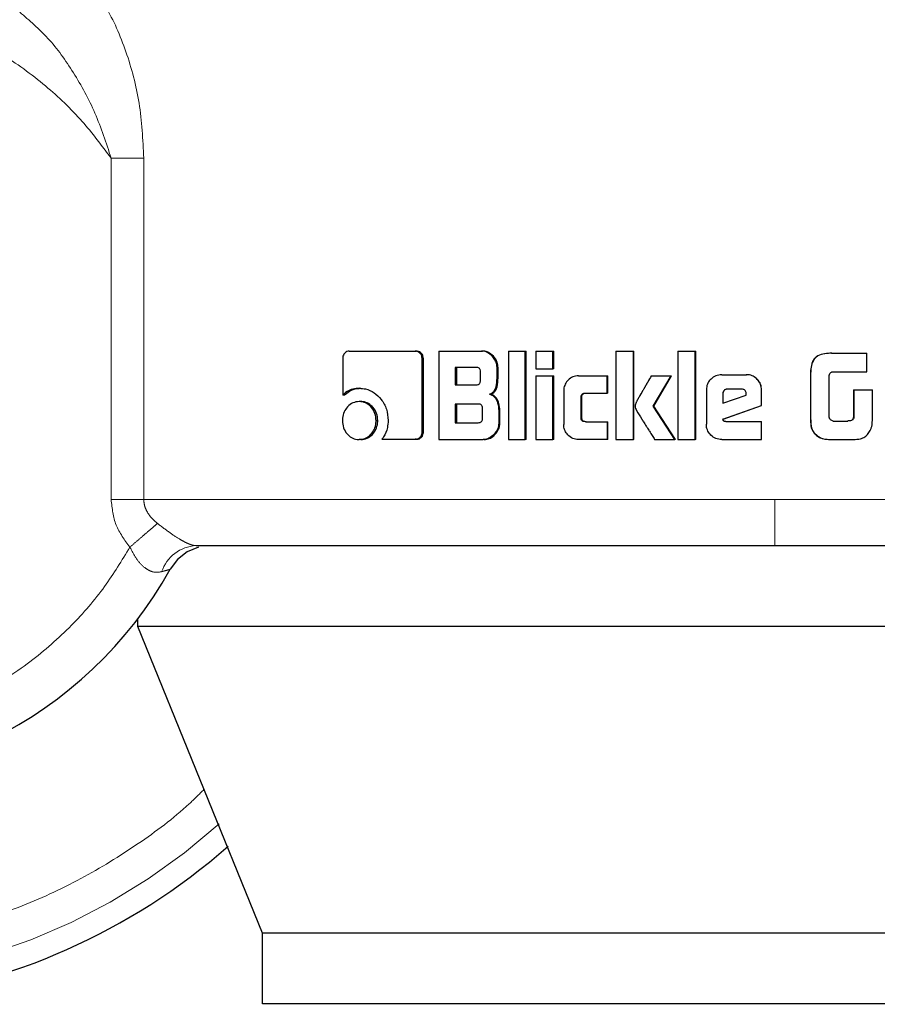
# Model space of a CAD drawing. Header units: millimetres. Extents: x 19 to 255, y 64 to 156.
# Tile 3 of 76: x 33.156 to 34.126, y 63.542 to 64.656. Entities that reach past the tile are written whole.
import ezdxf

# ---------------------------------------------------------------- set-up
doc = ezdxf.new("R2010")
doc.units = ezdxf.units.MM
doc.linetypes.add('PHANTOM', pattern=[12.7, 6.35, -1.27, 1.27, -1.27, 1.27, -1.27])

msp = doc.modelspace()

# ---------------------------------------------------------------- linework, layer by layer
at = {"color": 8, "linetype": 'PHANTOM', "lineweight": 18}
for p, q in [((33.2595, 64.1131), (33.2595, 64.4993)), ((33.2964, 64.4993), (33.2595, 64.4993)), ((33.2964, 64.1131), (33.2964, 64.4993)), ((34.0507, 64.2546), (34.0505, 64.2546)), ((34.0505, 64.2087), (34.0507, 64.2087)), ((33.2595, 64.1131), (33.2964, 64.1131)), ((34.0102, 64.1131), (33.2964, 64.1131)), ((35.0165, 64.1131), (34.0102, 64.1131))]:
    msp.add_line(p, q, dxfattribs=at)
at = {"color": 7, "linetype": 'Continuous', "lineweight": 25}
for p, q in [((33.5288, 64.2811), (33.6034, 64.2811)), ((33.6034, 64.2811), (33.605, 64.2811)), ((33.6301, 64.2811), (33.6301, 64.1811)), ((33.6301, 64.2811), (33.6784, 64.2811)), ((33.6784, 64.2811), (33.6797, 64.2811)), ((33.7088, 64.2811), (33.728, 64.2811)), ((33.7088, 64.2811), (33.7088, 64.1811)), ((33.728, 64.1811), (33.728, 64.2811)), ((33.728, 64.2811), (33.7291, 64.2811)), ((33.7291, 64.1811), (33.7291, 64.2811)), ((33.74, 64.2811), (33.74, 64.2611)), ((33.74, 64.2811), (33.7593, 64.2811)), ((33.7593, 64.2611), (33.7593, 64.2811)), ((33.7593, 64.2811), (33.7603, 64.2811)), ((33.7603, 64.2611), (33.7603, 64.2811)), ((33.8305, 64.2811), (33.8305, 64.1811)), ((33.8305, 64.2811), (33.8503, 64.2811)), ((33.8503, 64.1811), (33.8503, 64.2811)), ((33.8503, 64.2811), (33.8509, 64.2811)), ((33.8509, 64.1811), (33.8509, 64.2811)), ((33.9004, 64.2811), (33.9004, 64.1811)), ((33.9004, 64.2811), (33.9203, 64.2811)), ((33.9203, 64.1811), (33.9203, 64.2811)), ((33.9203, 64.2811), (33.9207, 64.2811)), ((33.9207, 64.1811), (33.9207, 64.2811)), ((34.0745, 64.2787), (34.0748, 64.2787)), ((34.0748, 64.2787), (34.1144, 64.2787)), ((34.1144, 64.2577), (34.1144, 64.2787)), ((33.5214, 64.2726), (33.5214, 64.2313)), ((33.6113, 64.1898), (33.6113, 64.2726)), ((33.6128, 64.2726), (33.6113, 64.2726)), ((33.6128, 64.1898), (33.6128, 64.2726)), ((33.6724, 64.2626), (33.6485, 64.2626)), ((33.6485, 64.2626), (33.6485, 64.2428)), ((33.65, 64.2626), (33.65, 64.2428)), ((33.6772, 64.2479), (33.6772, 64.2576)), ((33.696, 64.2506), (33.696, 64.2626)), ((33.6972, 64.2626), (33.696, 64.2626)), ((33.6972, 64.2506), (33.6972, 64.2626)), ((33.74, 64.2611), (33.7593, 64.2611)), ((33.74, 64.253), (33.74, 64.1811)), ((33.74, 64.253), (33.7593, 64.253)), ((33.7603, 64.2611), (33.7593, 64.2611)), ((33.7593, 64.1811), (33.7593, 64.253)), ((33.7593, 64.253), (33.7603, 64.253)), ((33.7603, 64.1811), (33.7603, 64.253)), ((33.7881, 64.2531), (33.8204, 64.2531)), ((33.8204, 64.2336), (33.8204, 64.2531)), ((33.8204, 64.2531), (33.8212, 64.2531)), ((33.8212, 64.2336), (33.8212, 64.2531)), ((33.8704, 64.253), (33.8928, 64.253)), ((33.8728, 64.2188), (33.8928, 64.253)), ((33.8733, 64.2188), (33.8933, 64.253)), ((33.8928, 64.253), (33.8933, 64.253)), ((33.9501, 64.2544), (33.9779, 64.2544)), ((33.9779, 64.2544), (33.9781, 64.2544)), ((34.0505, 64.2546), (34.0505, 64.2087)), ((34.0507, 64.2546), (34.0507, 64.2087)), ((34.0717, 64.2061), (34.0717, 64.2536)), ((34.0756, 64.2577), (34.1144, 64.2577)), ((33.6485, 64.2428), (33.6724, 64.2428)), ((33.6972, 64.2506), (33.696, 64.2506)), ((33.5233, 64.2313), (33.5214, 64.2313)), ((33.5402, 64.239), (33.542, 64.239)), ((33.6875, 64.2322), (33.6888, 64.2322)), ((33.7714, 64.2361), (33.7714, 64.198)), ((33.7959, 64.2336), (33.8204, 64.2336)), ((33.8212, 64.2336), (33.8204, 64.2336)), ((33.9328, 64.237), (33.9328, 64.1983)), ((33.9513, 64.2331), (33.9513, 64.2223)), ((33.9513, 64.2331), (33.9515, 64.2331)), ((33.9513, 64.2223), (33.9778, 64.2312)), ((33.9515, 64.2331), (33.9515, 64.2223)), ((33.9727, 64.2381), (33.9565, 64.2381)), ((33.9778, 64.2312), (33.9778, 64.2329)), ((33.9953, 64.2196), (33.9953, 64.237)), ((33.9953, 64.237), (33.9953, 64.237)), ((33.9953, 64.2196), (33.9953, 64.237)), ((34.0992, 64.2372), (34.0992, 64.2064)), ((34.0992, 64.2372), (34.0996, 64.2372)), ((34.0996, 64.2372), (34.0996, 64.2064)), ((34.0996, 64.2372), (34.1206, 64.2372)), ((34.1206, 64.2059), (34.1206, 64.2372)), ((33.5419, 64.224), (33.5401, 64.224)), ((33.6748, 64.2212), (33.6485, 64.2212)), ((33.6485, 64.2212), (33.6485, 64.2)), ((33.65, 64.2212), (33.65, 64.2)), ((33.791, 64.2061), (33.791, 64.2286)), ((33.7918, 64.2286), (33.791, 64.2286)), ((33.7918, 64.2061), (33.7918, 64.2286)), ((33.8972, 64.1811), (33.8728, 64.2188)), ((33.8733, 64.2188), (33.8728, 64.2188)), ((33.8977, 64.1811), (33.8733, 64.2188)), ((33.9515, 64.2042), (33.9953, 64.2196)), ((33.9517, 64.2042), (33.9953, 64.2196)), ((33.9953, 64.2196), (33.9953, 64.2196)), ((33.6796, 64.2051), (33.6796, 64.2162)), ((33.6979, 64.2137), (33.6979, 64.1995)), ((33.6992, 64.2137), (33.6979, 64.2137)), ((33.6992, 64.1995), (33.6992, 64.2137)), ((33.5593, 64.2025), (33.5611, 64.2025)), ((33.6485, 64.2), (33.6748, 64.2)), ((33.6992, 64.1995), (33.6979, 64.1995)), ((33.7918, 64.2061), (33.791, 64.2061)), ((33.7959, 64.2011), (33.8204, 64.2011)), ((33.8204, 64.2011), (33.8204, 64.1811)), ((33.8204, 64.2011), (33.8212, 64.2011)), ((33.8212, 64.1811), (33.8212, 64.2011)), ((33.9517, 64.2042), (33.9515, 64.2042)), ((33.9547, 64.2014), (33.9953, 64.2014)), ((33.9953, 64.1811), (33.9953, 64.2014)), ((33.9953, 64.2014), (33.9953, 64.2014)), ((33.9953, 64.1811), (33.9953, 64.2014)), ((34.0762, 64.202), (34.093, 64.202)), ((34.0992, 64.2064), (34.0996, 64.2064)), ((33.6128, 64.1898), (33.6113, 64.1898)), ((34.0555, 64.1875), (34.0557, 64.1875)), ((33.5419, 64.1811), (33.5401, 64.1811)), ((33.5658, 64.1813), (33.6034, 64.1813)), ((33.605, 64.1813), (33.6034, 64.1813)), ((33.6301, 64.1811), (33.6803, 64.1811)), ((33.6816, 64.1811), (33.6803, 64.1811)), ((33.7088, 64.1811), (33.728, 64.1811)), ((33.7291, 64.1811), (33.728, 64.1811)), ((33.74, 64.1811), (33.7593, 64.1811)), ((33.7603, 64.1811), (33.7593, 64.1811)), ((33.8204, 64.1811), (33.7881, 64.1811)), ((33.8212, 64.1811), (33.8204, 64.1811)), ((33.8305, 64.1811), (33.8503, 64.1811)), ((33.8509, 64.1811), (33.8503, 64.1811)), ((33.8743, 64.1811), (33.8972, 64.1811)), ((33.8977, 64.1811), (33.8972, 64.1811)), ((33.9004, 64.1811), (33.9203, 64.1811)), ((33.9207, 64.1811), (33.9203, 64.1811)), ((33.9501, 64.1811), (33.9953, 64.1811)), ((33.9953, 64.1811), (33.9953, 64.1811)), ((34.0746, 64.1811), (34.0749, 64.1811)), ((34.0749, 64.1811), (34.0991, 64.1811)), ((33.2896, 63.9697), (33.2896, 63.9782)), ((34.8257, 63.9697), (33.2896, 63.9697)), ((33.4306, 63.6227), (33.2896, 63.9697)), ((34.7042, 63.6227), (33.4306, 63.6227)), ((33.4306, 63.5427), (33.4306, 63.6227)), ((34.7042, 63.5427), (33.4306, 63.5427))]:
    msp.add_line(p, q, dxfattribs=at)
at = {"color": 7, "linetype": 'Continuous', "lineweight": 25, "flags": 128}
msp.add_lwpolyline([(33.3584, 64.0593), (33.3584, 64.0593), (33.3455, 64.0539), (33.3344, 64.0452), (33.3264, 64.0343)], dxfattribs=at)
at = {"color": 7, "linetype": 'Continuous', "lineweight": 25}
for radius, start, end in [(0.72, 105.8112, 311.2516), (0.4685, 123.2858, 330.8783)]:
    msp.add_arc((32.9171, 64.2623), radius, start, end, dxfattribs=at)
at = {"color": 8, "linetype": 'PHANTOM', "lineweight": 18}
for centre, radius, start, end in [((32.9171, 64.2623), 0.6941, 180, 312.0009), ((33.3578, 64.0177), 0.0434, 92.92, 161.4493)]:
    msp.add_arc(centre, radius, start, end, dxfattribs=at)
for points, knots in [([(33.223, 64.7085), (33.2336, 64.6967), (33.2548, 64.673), (33.2775, 64.6202), (33.2932, 64.5619), (33.2953, 64.5203), (33.2964, 64.4993)], [0, 0, 0, 0, 0.245897, 0.494341, 0.745907, 1, 1, 1, 1]), ([(33.2595, 64.4993), (33.2489, 64.5135), (33.2268, 64.543), (33.1849, 64.583), (33.1342, 64.6197), (33.0743, 64.65), (33.0063, 64.6713), (32.9322, 64.6808), (32.8552, 64.6766), (32.7793, 64.6578), (32.7083, 64.6253), (32.6457, 64.5811), (32.594, 64.5283), (32.5543, 64.4704), (32.5263, 64.4106), (32.509, 64.3517), (32.5009, 64.2956), (32.5001, 64.2422), (32.506, 64.1891), (32.5195, 64.1342), (32.5423, 64.0772), (32.5759, 64.0204), (32.621, 63.9666), (32.6775, 63.919), (32.744, 63.881), (32.8178, 63.8554), (32.8952, 63.8441), (32.9722, 63.8472), (33.0451, 63.8638), (33.1108, 63.8915), (33.1675, 63.9275), (33.2145, 63.9689), (33.2524, 64.0127), (33.2716, 64.0443), (33.2807, 64.0594)], [0, 0, 0, 0, 0.024611, 0.051424, 0.080457, 0.111629, 0.144739, 0.17945, 0.21529, 0.251682, 0.287991, 0.323595, 0.357938, 0.390581, 0.421222, 0.449692, 0.47594, 0.500002, 0.524049, 0.550282, 0.578737, 0.609363, 0.641994, 0.676327, 0.711924, 0.74823, 0.784624, 0.820469, 0.855189, 0.888312, 0.919498, 0.948545, 0.975374, 1, 1, 1, 1]), ([(33.2595, 64.4993), (33.2539, 64.5165), (33.2428, 64.5504), (33.218, 64.5959), (33.1896, 64.6358), (33.167, 64.655), (33.1561, 64.6644)], [0, 0, 0, 0, 0.265016, 0.521283, 0.766878, 1, 1, 1, 1]), ([(33.3645, 63.7853), (33.359, 63.7798), (33.3361, 63.7571), (33.2898, 63.7226), (33.2254, 63.6828), (33.1543, 63.6503), (33.0783, 63.6259), (32.9987, 63.6109), (32.9171, 63.6058), (32.8356, 63.6109), (32.7559, 63.6259), (32.6799, 63.6503), (32.6089, 63.6829), (32.5442, 63.7224), (32.4864, 63.7673), (32.436, 63.8163), (32.3887, 63.8731), (32.3468, 63.9373), (32.3121, 64.0079), (32.2845, 64.0866), (32.2658, 64.1713), (32.2634, 64.2333), (32.2623, 64.2623)], [0, 0, 0, 0, 0.015432, 0.063526, 0.113358, 0.164673, 0.217157, 0.270453, 0.324163, 0.377874, 0.431169, 0.483654, 0.534968, 0.5848, 0.632895, 0.679059, 0.723157, 0.778356, 0.829925, 0.877924, 0.942724, 1, 1, 1, 1]), ([(33.2807, 64.0594), (33.2747, 64.0674), (33.2628, 64.0834), (33.2606, 64.1032), (33.2595, 64.1131)], [0, 0, 0, 0, 0.500879, 1, 1, 1, 1]), ([(33.2964, 64.1131), (33.2966, 64.1106), (33.2971, 64.1056), (33.3005, 64.0984), (33.3054, 64.0918), (33.3097, 64.0881), (33.3119, 64.0862)], [0, 0, 0, 0, 0.228036, 0.467095, 0.723309, 1, 1, 1, 1]), ([(34.0102, 64.0611), (34.0102, 64.0617), (34.0102, 64.0628), (34.0102, 64.0693), (34.0102, 64.0761), (34.0102, 64.0844), (34.0102, 64.0965), (34.0102, 64.1066), (34.0102, 64.1131)], [0, 0, 0, 0, 0.2398226, 0.3688334, 0.5005102, 0.6321121, 0.7609085, 1, 1, 1, 1]), ([(33.3119, 64.0862), (33.3099, 64.0845), (33.306, 64.0811), (33.2982, 64.0744), (33.2897, 64.0671), (33.2837, 64.0619), (33.2807, 64.0594)], [0, 0, 0, 0, 0.246732, 0.500012, 0.753275, 1, 1, 1, 1]), ([(33.3119, 64.0862), (33.3162, 64.0829), (33.3245, 64.0765), (33.3354, 64.0692), (33.343, 64.065), (33.348, 64.0627), (33.3524, 64.0613), (33.3545, 64.0611), (33.3556, 64.0611)], [0, 0, 0, 0, 0.279016, 0.530975, 0.649376, 0.765748, 0.881597, 1, 1, 1, 1]), ([(33.3166, 64.0315), (33.3135, 64.031), (33.3088, 64.0304), (33.3021, 64.033), (33.2955, 64.0373), (33.2876, 64.0459), (33.2831, 64.0548), (33.2807, 64.0594)], [0, 0, 0, 0, 0.248992, 0.369433, 0.488638, 0.733649, 1, 1, 1, 1]), ([(33.3264, 64.0343), (33.3262, 64.0343), (33.326, 64.0342), (33.3234, 64.0335), (33.3194, 64.0323), (33.3166, 64.0315)], [0, 0, 0, 0, 0.24393, 0.491188, 1, 1, 1, 1])]:
    msp.add_open_spline(points, degree=3, knots=knots, dxfattribs=at)
at = {"color": 7, "linetype": 'Continuous', "lineweight": 25}
for points, knots in [([(33.5288, 64.2811), (33.5279, 64.2809), (33.526, 64.2807), (33.5237, 64.279), (33.522, 64.2766), (33.5214, 64.2743), (33.5214, 64.2729), (33.5214, 64.2726)], [0, 0, 0, 0, 0.237797, 0.478378, 0.691198, 0.914875, 1, 1, 1, 1]), ([(33.6113, 64.2726), (33.6112, 64.2736), (33.611, 64.2757), (33.6094, 64.2783), (33.6074, 64.2801), (33.6053, 64.2809), (33.6039, 64.281), (33.6034, 64.2811)], [0, 0, 0, 0, 0.231947, 0.466692, 0.674293, 0.866919, 1, 1, 1, 1]), ([(33.6128, 64.2726), (33.6127, 64.2737), (33.6125, 64.2759), (33.6108, 64.2785), (33.6085, 64.2804), (33.6065, 64.281), (33.6053, 64.281), (33.605, 64.2811)], [0, 0, 0, 0, 0.24529, 0.493182, 0.705943, 0.934175, 1, 1, 1, 1]), ([(33.696, 64.2626), (33.6958, 64.2646), (33.6954, 64.2686), (33.6918, 64.2743), (33.6871, 64.2788), (33.682, 64.2809), (33.6793, 64.281), (33.6784, 64.2811)], [0, 0, 0, 0, 0.211223, 0.417829, 0.697625, 0.899562, 1, 1, 1, 1]), ([(33.6972, 64.2626), (33.697, 64.2646), (33.6966, 64.2686), (33.693, 64.2744), (33.6883, 64.2788), (33.6833, 64.2809), (33.6806, 64.281), (33.6797, 64.2811)], [0, 0, 0, 0, 0.212468, 0.4201089, 0.6999412, 0.9008688, 1, 1, 1, 1]), ([(34.0745, 64.2787), (34.0719, 64.2786), (34.0665, 64.2784), (34.0597, 64.2766), (34.055, 64.273), (34.0521, 64.2678), (34.0507, 64.2615), (34.0506, 64.2567), (34.0505, 64.2546)], [0, 0, 0, 0, 0.201036, 0.403993, 0.519773, 0.635407, 0.841116, 1, 1, 1, 1]), ([(34.0748, 64.2787), (34.0721, 64.2786), (34.0667, 64.2784), (34.0598, 64.2765), (34.0551, 64.2729), (34.0522, 64.2677), (34.0509, 64.2614), (34.0508, 64.2566), (34.0507, 64.2546)], [0, 0, 0, 0, 0.202661, 0.407288, 0.523056, 0.638653, 0.845681, 1, 1, 1, 1]), ([(33.6772, 64.2576), (33.6772, 64.2585), (33.6771, 64.2598), (33.6762, 64.2613), (33.6751, 64.2621), (33.6738, 64.2626), (33.6729, 64.2626), (33.6724, 64.2626)], [0, 0, 0, 0, 0.314526, 0.468288, 0.623044, 0.839764, 1, 1, 1, 1]), ([(33.7881, 64.2531), (33.7859, 64.2529), (33.7816, 64.2524), (33.7764, 64.2487), (33.7728, 64.2438), (33.7715, 64.2393), (33.7715, 64.2367), (33.7714, 64.2361)], [0, 0, 0, 0, 0.246107, 0.494052, 0.706474, 0.932691, 1, 1, 1, 1]), ([(33.8704, 64.253), (33.8691, 64.2507), (33.8677, 64.2482), (33.8661, 64.2455), (33.8658, 64.2449), (33.8653, 64.2442), (33.865, 64.2436), (33.8647, 64.243), (33.8644, 64.2426), (33.8641, 64.242), (33.8637, 64.2414), (33.8634, 64.2408), (33.8632, 64.2404), (33.8629, 64.2399), (33.8627, 64.2395), (33.8624, 64.2391), (33.8621, 64.2385), (33.8615, 64.2375), (33.8596, 64.2343), (33.8573, 64.2302), (33.855, 64.2261), (33.8539, 64.224), (33.8527, 64.2219), (33.8524, 64.2202), (33.8521, 64.2188)], [0, 0, 0, 0, 0.207008, 0.219957, 0.245826, 0.258772, 0.284638, 0.297588, 0.31052, 0.323467, 0.349331, 0.362278, 0.37521, 0.388155, 0.401087, 0.414032, 0.426973, 0.452842, 0.504605, 0.711618, 0.815124, 0.866888, 0.892767, 1, 1, 1, 1]), ([(33.9501, 64.2544), (33.9479, 64.2541), (33.9434, 64.2537), (33.938, 64.2499), (33.9343, 64.245), (33.9329, 64.2405), (33.9328, 64.2378), (33.9328, 64.237)], [0, 0, 0, 0, 0.242856, 0.487181, 0.701514, 0.919942, 1, 1, 1, 1]), ([(33.9953, 64.237), (33.9951, 64.2392), (33.9946, 64.2437), (33.9908, 64.2491), (33.9859, 64.2529), (33.9814, 64.2543), (33.9787, 64.2543), (33.9779, 64.2544)], [0, 0, 0, 0, 0.242797, 0.486982, 0.700869, 0.920406, 1, 1, 1, 1]), ([(33.9953, 64.237), (33.9951, 64.2393), (33.9947, 64.2437), (33.9909, 64.2491), (33.9859, 64.2529), (33.9814, 64.2543), (33.9787, 64.2543), (33.9781, 64.2544)], [0, 0, 0, 0, 0.244569, 0.490537, 0.705451, 0.924179, 1, 1, 1, 1]), ([(34.0717, 64.2536), (34.0719, 64.2543), (34.0721, 64.2554), (34.0731, 64.2567), (34.0742, 64.2574), (34.0751, 64.2576), (34.0756, 64.2577)], [0, 0, 0, 0, 0.33625, 0.550369, 0.765245, 1, 1, 1, 1]), ([(33.6724, 64.2428), (33.6731, 64.2429), (33.6743, 64.243), (33.6757, 64.2437), (33.6766, 64.2448), (33.6771, 64.2462), (33.6772, 64.2473), (33.6772, 64.2479)], [0, 0, 0, 0, 0.272576, 0.436191, 0.601195, 0.792501, 1, 1, 1, 1]), ([(33.6875, 64.2322), (33.6887, 64.2328), (33.6909, 64.2338), (33.6936, 64.2368), (33.6956, 64.2425), (33.6958, 64.2473), (33.696, 64.2506)], [0, 0, 0, 0, 0.186506, 0.3433, 0.548833, 1, 1, 1, 1]), ([(33.6888, 64.2322), (33.69, 64.2328), (33.6922, 64.2338), (33.6948, 64.2368), (33.6968, 64.2424), (33.6971, 64.2472), (33.6972, 64.2506)], [0, 0, 0, 0, 0.18484, 0.341642, 0.546614, 1, 1, 1, 1]), ([(33.5402, 64.239), (33.5378, 64.2389), (33.5323, 64.2385), (33.5259, 64.2354), (33.5225, 64.2323), (33.5214, 64.2313)], [0, 0, 0, 0, 0.350302, 0.792536, 1, 1, 1, 1]), ([(33.5233, 64.2313), (33.5252, 64.2329), (33.5295, 64.2366), (33.5362, 64.2388), (33.5406, 64.239), (33.542, 64.239)], [0, 0, 0, 0, 0.348292, 0.793354, 1, 1, 1, 1]), ([(33.5402, 64.239), (33.5426, 64.2389), (33.5484, 64.2385), (33.5572, 64.2345), (33.5655, 64.2265), (33.5718, 64.2157), (33.5725, 64.207), (33.5729, 64.2026)], [0, 0, 0, 0, 0.1416755, 0.3442244, 0.5459462, 0.7751962, 1, 1, 1, 1]), ([(33.6875, 64.2322), (33.6888, 64.2318), (33.6914, 64.231), (33.6947, 64.2275), (33.6973, 64.2216), (33.6977, 64.2167), (33.6979, 64.2137)], [0, 0, 0, 0, 0.175766, 0.369276, 0.612781, 1, 1, 1, 1]), ([(33.6992, 64.2137), (33.699, 64.2164), (33.6986, 64.2211), (33.6964, 64.2268), (33.6934, 64.2303), (33.6907, 64.2317), (33.6892, 64.2322), (33.6888, 64.2322)], [0, 0, 0, 0, 0.347306, 0.606068, 0.7791, 0.952781, 1, 1, 1, 1]), ([(33.791, 64.2286), (33.791, 64.2293), (33.7911, 64.2304), (33.7917, 64.2319), (33.7927, 64.2328), (33.7942, 64.2335), (33.7953, 64.2335), (33.7959, 64.2336)], [0, 0, 0, 0, 0.2492669, 0.4120777, 0.5763165, 0.7638984, 1, 1, 1, 1]), ([(33.7918, 64.2286), (33.7919, 64.2293), (33.7919, 64.2305), (33.7926, 64.232), (33.7937, 64.2329), (33.7951, 64.2335), (33.7962, 64.2336), (33.7968, 64.2336)], [0, 0, 0, 0, 0.266503, 0.428016, 0.590978, 0.784407, 1, 1, 1, 1]), ([(33.9565, 64.2381), (33.9557, 64.238), (33.9543, 64.2378), (33.9527, 64.2366), (33.9516, 64.2351), (33.9513, 64.2338), (33.9513, 64.2332), (33.9513, 64.2331)], [0, 0, 0, 0, 0.27205, 0.519381, 0.755461, 0.965061, 1, 1, 1, 1]), ([(33.9567, 64.2381), (33.956, 64.238), (33.9546, 64.2379), (33.953, 64.2367), (33.9518, 64.2352), (33.9515, 64.2339), (33.9515, 64.2332), (33.9515, 64.2331)], [0, 0, 0, 0, 0.257286, 0.5050983, 0.7387472, 0.9506964, 1, 1, 1, 1]), ([(33.9778, 64.2329), (33.9777, 64.2337), (33.9777, 64.2349), (33.9769, 64.2364), (33.9759, 64.2373), (33.9745, 64.238), (33.9734, 64.238), (33.9727, 64.2381)], [0, 0, 0, 0, 0.273275, 0.436196, 0.600544, 0.749613, 1, 1, 1, 1]), ([(33.5401, 64.224), (33.5376, 64.2237), (33.5328, 64.2232), (33.5269, 64.2185), (33.5228, 64.2124), (33.5213, 64.2068), (33.5212, 64.2034), (33.5211, 64.2025)], [0, 0, 0, 0, 0.243009, 0.488111, 0.698166, 0.921109, 1, 1, 1, 1]), ([(33.5593, 64.2025), (33.559, 64.2052), (33.5585, 64.2108), (33.5543, 64.2174), (33.5489, 64.2221), (33.5438, 64.2238), (33.5408, 64.2239), (33.5401, 64.224)], [0, 0, 0, 0, 0.2430374, 0.4880867, 0.7000145, 0.9230851, 1, 1, 1, 1]), ([(33.5611, 64.2025), (33.5608, 64.2052), (33.5603, 64.2107), (33.5562, 64.2173), (33.5508, 64.2221), (33.5458, 64.2238), (33.5427, 64.2239), (33.5419, 64.224)], [0, 0, 0, 0, 0.240991, 0.483984, 0.695737, 0.919683, 1, 1, 1, 1]), ([(33.6796, 64.2162), (33.6795, 64.2171), (33.6794, 64.2184), (33.6786, 64.2199), (33.6775, 64.2208), (33.6762, 64.2212), (33.6752, 64.2212), (33.6748, 64.2212)], [0, 0, 0, 0, 0.3209088, 0.474005, 0.6281523, 0.8437807, 1, 1, 1, 1]), ([(33.8521, 64.2188), (33.8522, 64.2179), (33.8525, 64.2161), (33.8554, 64.2113), (33.8579, 64.2071), (33.8601, 64.2036), (33.8604, 64.2031), (33.8607, 64.2027), (33.8612, 64.202), (33.8625, 64.1998), (33.864, 64.1975), (33.8655, 64.1951), (33.8665, 64.1936), (33.8675, 64.192), (33.8692, 64.1892), (33.8714, 64.1857), (33.8733, 64.1826), (33.8743, 64.1811)], [0, 0, 0, 0, 0.06175, 0.125049, 0.37786, 0.393636, 0.409437, 0.417321, 0.433104, 0.464685, 0.590986, 0.622561, 0.654123, 0.717281, 0.748849, 0.875151, 1, 1, 1, 1]), ([(34.0505, 64.2087), (34.0506, 64.206), (34.0507, 64.2007), (34.0512, 64.193), (34.0542, 64.1892), (34.0555, 64.1875)], [0, 0, 0, 0, 0.35905, 0.720104, 1, 1, 1, 1]), ([(34.0507, 64.2087), (34.0507, 64.206), (34.0508, 64.2006), (34.0514, 64.1929), (34.0544, 64.1892), (34.0557, 64.1875)], [0, 0, 0, 0, 0.362518, 0.727299, 1, 1, 1, 1]), ([(33.5211, 64.2025), (33.5214, 64.1997), (33.5218, 64.1942), (33.5259, 64.1875), (33.5313, 64.1829), (33.5363, 64.1812), (33.5393, 64.1811), (33.5401, 64.1811)], [0, 0, 0, 0, 0.243071, 0.488342, 0.697747, 0.91662, 1, 1, 1, 1]), ([(33.5401, 64.1811), (33.5425, 64.1813), (33.5474, 64.1819), (33.5534, 64.1865), (33.5576, 64.1926), (33.5591, 64.1982), (33.5592, 64.2016), (33.5593, 64.2025)], [0, 0, 0, 0, 0.242953, 0.488024, 0.701039, 0.919141, 1, 1, 1, 1]), ([(33.5419, 64.1811), (33.5444, 64.1813), (33.5492, 64.1818), (33.5551, 64.1864), (33.5593, 64.1924), (33.5609, 64.1981), (33.561, 64.2015), (33.5611, 64.2025)], [0, 0, 0, 0, 0.240999, 0.484062, 0.695996, 0.915374, 1, 1, 1, 1]), ([(33.5729, 64.2026), (33.5727, 64.1999), (33.5722, 64.1933), (33.5691, 64.1861), (33.5664, 64.1822), (33.5658, 64.1813)], [0, 0, 0, 0, 0.351403, 0.854002, 1, 1, 1, 1]), ([(33.6748, 64.2), (33.6755, 64.2001), (33.6766, 64.2002), (33.678, 64.2009), (33.679, 64.2019), (33.6795, 64.2034), (33.6795, 64.2045), (33.6796, 64.2051)], [0, 0, 0, 0, 0.266632, 0.428926, 0.593066, 0.790488, 1, 1, 1, 1]), ([(33.6979, 64.1995), (33.6977, 64.1975), (33.6973, 64.1934), (33.6937, 64.1877), (33.6889, 64.1833), (33.6839, 64.1812), (33.6812, 64.1811), (33.6803, 64.1811)], [0, 0, 0, 0, 0.212317, 0.418118, 0.699496, 0.906006, 1, 1, 1, 1]), ([(33.6816, 64.1811), (33.6836, 64.1813), (33.6874, 64.1817), (33.6929, 64.1855), (33.6971, 64.1905), (33.699, 64.1958), (33.6991, 64.1986), (33.6992, 64.1995)], [0, 0, 0, 0, 0.213676, 0.427781, 0.703066, 0.907258, 1, 1, 1, 1]), ([(33.7881, 64.1811), (33.7858, 64.1813), (33.7814, 64.1818), (33.7761, 64.1858), (33.7726, 64.1908), (33.7715, 64.1951), (33.7715, 64.1976), (33.7714, 64.198)], [0, 0, 0, 0, 0.254567, 0.510656, 0.728408, 0.945242, 1, 1, 1, 1]), ([(33.7959, 64.2011), (33.7951, 64.2012), (33.7938, 64.2013), (33.7923, 64.2021), (33.7914, 64.2032), (33.791, 64.2046), (33.791, 64.2056), (33.791, 64.2061)], [0, 0, 0, 0, 0.32424, 0.475628, 0.626705, 0.831188, 1, 1, 1, 1]), ([(33.7968, 64.2011), (33.7959, 64.2012), (33.7946, 64.2013), (33.7931, 64.2022), (33.7923, 64.2033), (33.7919, 64.2047), (33.7918, 64.2057), (33.7918, 64.2061)], [0, 0, 0, 0, 0.3347265, 0.4848009, 0.6345915, 0.8464217, 1, 1, 1, 1]), ([(33.9501, 64.1811), (33.9478, 64.1813), (33.9433, 64.1817), (33.9379, 64.1856), (33.9342, 64.1905), (33.9329, 64.195), (33.9328, 64.1977), (33.9328, 64.1983)], [0, 0, 0, 0, 0.246544, 0.494869, 0.706893, 0.924836, 1, 1, 1, 1]), ([(33.9547, 64.2014), (33.9541, 64.2014), (33.9534, 64.2014), (33.9525, 64.2018), (33.9521, 64.2022), (33.9517, 64.203), (33.9516, 64.2037), (33.9515, 64.2042)], [0, 0, 0, 0, 0.334838, 0.463223, 0.562574, 0.662351, 1, 1, 1, 1]), ([(33.9549, 64.2014), (33.9544, 64.2014), (33.9537, 64.2014), (33.9529, 64.2017), (33.9524, 64.2021), (33.9519, 64.2029), (33.9518, 64.2037), (33.9517, 64.2042)], [0, 0, 0, 0, 0.2899, 0.427027, 0.537193, 0.64831, 1, 1, 1, 1]), ([(34.0723, 64.2046), (34.0722, 64.2048), (34.0721, 64.2051), (34.0719, 64.2056), (34.0718, 64.206), (34.0717, 64.2061)], [0, 0, 0, 0, 0.335106, 0.666682, 1, 1, 1, 1]), ([(34.0762, 64.202), (34.0757, 64.2022), (34.0747, 64.2025), (34.0732, 64.2032), (34.0726, 64.2042), (34.0723, 64.2046)], [0, 0, 0, 0, 0.334986, 0.673303, 1, 1, 1, 1]), ([(34.0992, 64.2064), (34.0991, 64.2056), (34.0989, 64.2044), (34.0978, 64.2031), (34.0963, 64.2023), (34.0945, 64.2021), (34.0931, 64.202), (34.0926, 64.202)], [0, 0, 0, 0, 0.273259, 0.402315, 0.531368, 0.855262, 1, 1, 1, 1]), ([(34.0996, 64.2064), (34.0995, 64.2057), (34.0993, 64.2047), (34.0985, 64.2035), (34.0975, 64.2026), (34.0955, 64.2021), (34.094, 64.2021), (34.093, 64.202)], [0, 0, 0, 0, 0.215259, 0.346609, 0.47866, 0.657897, 1, 1, 1, 1]), ([(34.1187, 64.1926), (34.1192, 64.1937), (34.12, 64.1958), (34.1206, 64.2003), (34.1206, 64.2036), (34.1206, 64.2059)], [0, 0, 0, 0, 0.259641, 0.509332, 1, 1, 1, 1]), ([(33.6034, 64.1813), (33.6044, 64.1814), (33.6063, 64.1816), (33.6088, 64.1834), (33.6106, 64.1858), (33.6112, 64.1881), (33.6112, 64.1894), (33.6113, 64.1898)], [0, 0, 0, 0, 0.237291, 0.477397, 0.692861, 0.918192, 1, 1, 1, 1]), ([(33.605, 64.1813), (33.6061, 64.1814), (33.6082, 64.1817), (33.6107, 64.1837), (33.6124, 64.1862), (33.6128, 64.1884), (33.6128, 64.1896), (33.6128, 64.1898)], [0, 0, 0, 0, 0.267561, 0.513553, 0.736608, 0.95184, 1, 1, 1, 1]), ([(34.0555, 64.1875), (34.0568, 64.1863), (34.0593, 64.1839), (34.0659, 64.1813), (34.0711, 64.1811), (34.0746, 64.1811)], [0, 0, 0, 0, 0.250033, 0.49987, 1, 1, 1, 1]), ([(34.0557, 64.1875), (34.0577, 64.1858), (34.0616, 64.1824), (34.0687, 64.1812), (34.0731, 64.1811), (34.0749, 64.1811)], [0, 0, 0, 0, 0.369039, 0.738818, 1, 1, 1, 1]), ([(34.0991, 64.1811), (34.1018, 64.1812), (34.1063, 64.1814), (34.1122, 64.1838), (34.1162, 64.1877), (34.1179, 64.191), (34.1187, 64.1926)], [0, 0, 0, 0, 0.331193, 0.554494, 0.778895, 1, 1, 1, 1]), ([(33.3556, 64.0611), (33.3855, 64.0611), (33.4456, 64.0611), (33.5479, 64.0611), (33.6576, 64.0611), (33.773, 64.0611), (33.8912, 64.0611), (33.9707, 64.0611), (34.0102, 64.0611)], [0, 0, 0, 0, 0.1651079, 0.3324264, 0.5009, 0.6691557, 0.8358663, 1, 1, 1, 1]), ([(34.0102, 64.0611), (34.0384, 64.0611), (34.0968, 64.0611), (34.1863, 64.0611), (34.2813, 64.0611), (34.381, 64.0611), (34.4839, 64.0611), (34.5775, 64.0611), (34.6602, 64.0611), (34.7316, 64.0611), (34.7971, 64.0611), (34.8547, 64.0611), (34.9022, 64.0611), (34.9374, 64.0611), (34.9602, 64.0611), (34.963, 64.0611), (34.9645, 64.0611)], [0, 0, 0, 0, 0.056512, 0.116766, 0.180699, 0.251723, 0.32802, 0.409681, 0.474925, 0.543225, 0.614383, 0.68811, 0.76403, 0.841683, 0.920535, 1, 1, 1, 1])]:
    msp.add_open_spline(points, degree=3, knots=knots, dxfattribs=at)

doc.saveas('drawing.dxf')
